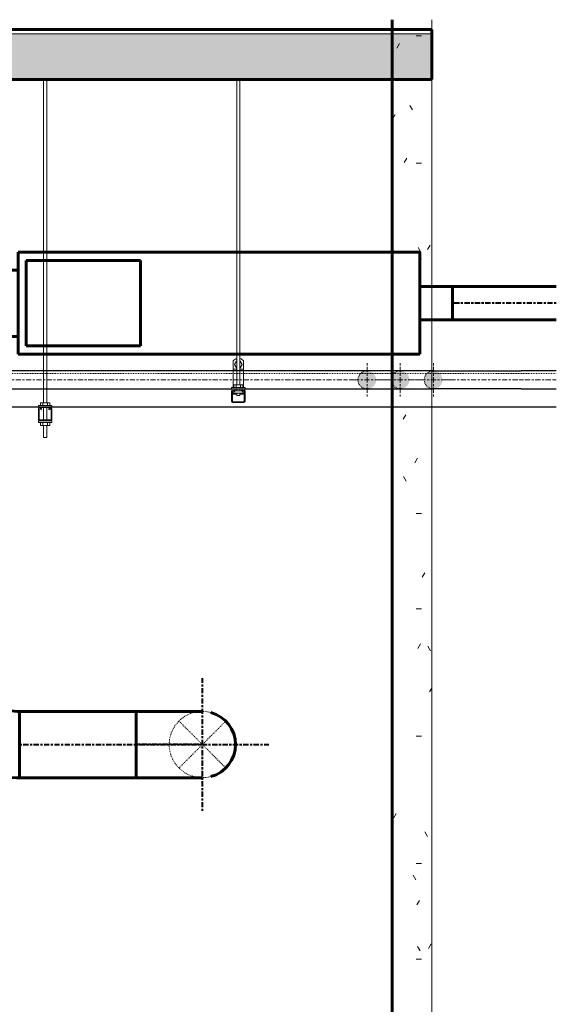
# Model space of a CAD drawing. Header units: inches. Extents: x -723 to 1689, y -292 to 603.
# Tile 16 of 40: x 99 to 164, y 108 to 227. Entities that reach past the tile are written whole.
import ezdxf

# ---------------------------------------------------------------- set-up
doc = ezdxf.new("R2010")
doc.units = ezdxf.units.IN
doc.header["$MEASUREMENT"] = 0
doc.linetypes.add('Center', pattern=[1.25, 0.25, -0.1875, 0.625, -0.1875])
doc.linetypes.add('Hidden 1_16_', pattern=[0.09375, 0.0625, -0.03125])
for name, color, linetype, lineweight in [('A-DETL', 90, 'Hidden 1_16_', 9), ('A-FLOR', 192, 'Continuous', 18), ('A-FLOR-MCUT', 51, 'Continuous', 18), ('A-FLOR-PATT', 8, 'Continuous', 70), ('A-GENM', 13, 'Continuous', 9), ('A-WALL', 113, 'Continuous', 18), ('A-WALL-PATT', 111, 'Continuous', 60), ('E-CABL-TRAY', 211, 'Continuous', 30), ('E-POWR-CNDT', 130, 'Continuous', 30), ('E-POWR-CNTR', 130, 'Center', 18), ('E-POWR-DROP', 130, 'Continuous', 18), ('M-EQPM', 50, 'Continuous', 60), ('M-HVAC-DUCT', 70, 'Continuous', 60), ('M-HVAC-DUCT-ANNO', 70, 'Hidden 1_16_', 40), ('M-HVAC-DUCT-CNTR', 70, 'Center', 40), ('S-BEAM', 12, 'Continuous', 9), ('S-COLS', 52, 'Continuous', 9), ('S-FSTN', 2, 'Continuous', 9)]:
    doc.layers.add(name, color=color, linetype=linetype, lineweight=lineweight)

# ---------------------------------------------------------------- blocks, each defined once
blk = doc.blocks.new('ST-VDC-01_ARCH_REF_v001_rvt_rvt-2-Retail 109 - Raceway Coordination')
at = {"layer": 'A-FLOR-PATT', "lineweight": 9}
h = blk.add_hatch(dxfattribs=at)
h.set_pattern_fill('FP_2', color=256, style=0, pattern_type=2)
h.set_pattern_definition([(50, (70.296, 444.113), (13.77135, -1.20496), [1.44, -15.84]), (355, (70.296, 444.113), (-2.6644, 14.44218), [1.152, -12.672]), (100.451, (71.443, 444.012), (11.10708, 13.23737), [1.224, -13.462]), (46.184, (70.296, 447.953), (20.4913, -3.17785), [2.16, -23.76]), (96.636, (72.003, 447.688), (17.9459, 18.70315), [1.836, -20.193]), (351.184, (70.296, 447.953), (17.9454, 18.7026), [1.728, -19.008]), (21, (72.216, 446.993), (11.46052, -7.73037), [1.44, -15.84]), (326, (72.216, 446.993), (4.67135, 13.92315), [1.152, -12.672]), (71.451, (73.171, 446.348), (16.13207, 6.19284), [1.224, -13.462]), (37.5, (70.296, 444.113), (0.233123, 6.39175), [0.6336, -11.885, 0.6336, -12.23, -12.72]), (37.5, (70.296, 444.113), (0.233123, 6.39175), [-25.382, 0.6336, -12.086]), (7.5, (70.296, 444.113), (5.05073, 7.57304), [0.6336, -6.701, 0.6336, -11.597, -4.848]), (7.5, (70.296, 444.113), (5.05073, 7.57304), [-19.565, 0.6336, -4.214]), (327.5, (66.014, 444.113), (10.24958, -0.43289), [0.6336, -4.166, 0.6336, -14.342, -19.872]), (327.5, (66.014, 444.113), (10.24958, -0.43289), [-19.776, 0.6336, -19.238]), (317.5, (64.094, 444.113), (11.19739, 1.92214), [0.6336, -5.606, 0.6336, -9.312, -14.112]), (317.5, (64.094, 444.113), (11.19739, 1.92214), [-16.186, 0.6336, -13.478])])
h.paths.add_polyline_path([(426.21, 220), (434.92, 220), (434.92, 225.5), (42.5, 225.5), (42.5, 220), (414.35, 220)])
at = {"layer": 'A-WALL-PATT', "lineweight": 9}
h = blk.add_hatch(dxfattribs=at)
h.set_pattern_fill('FP_3', color=256, style=0, pattern_type=2)
h.set_pattern_definition([(0, (70.296, 444.113), (15.36, 3.84), [0.6336, -10.886, 0.6336, -10.886, -61.44]), (0, (70.296, 444.113), (15.36, 3.84), [-23.04, 0.6336, -22.406, 0.6336, -10.886, -26.88]), (0, (70.296, 444.113), (15.36, 3.84), [-57.6, 0.6336, -7.046, 0.6336, -18.566]), (120, (76.056, 446.033), (-11.005538, 11.38215), [0.6336, -10.886, 0.6336, -10.886, -61.44]), (120, (76.056, 446.033), (-11.005538, 11.38215), [-23.04, 0.6336, -22.406, 0.6336, -10.886, -26.88]), (120, (76.056, 446.033), (-11.005538, 11.38215), [-57.6, 0.6336, -7.046, 0.6336, -18.566]), (240, (77.976, 453.713), (-4.354462, -15.22215), [0.6336, -10.886, 0.6336, -10.886, -61.44]), (240, (77.976, 453.713), (-4.354462, -15.22215), [-23.04, 0.6336, -22.406, 0.6336, -10.886, -26.88]), (240, (77.976, 453.713), (-4.354462, -15.22215), [-57.6, 0.6336, -7.046, 0.6336, -18.566])])
h.paths.add_polyline_path([(430.13, 67), (434.92, 67), (434.92, 180.5), (430.13, 180.5), (430.13, 116.93)])
h.paths.add_polyline_path([(431.3, 184.84), (434.92, 184.85), (434.92, 191), (433.47, 191), (433.47, 186.86), (430.13, 186.86), (430.13, 184.85), (431.25, 184.84)])
h.paths.add_polyline_path([(434.92, 195), (434.92, 227.2), (430.13, 227.2), (430.13, 199.14), (433.47, 199.14), (433.47, 195)])
at = {"layer": 'A-FLOR', "color": 133, "lineweight": 60}
for p, q in [((434.92, 226), (43.75, 226)), ((434.92, 220), (434.92, 226)), ((246.26, 220), (434.92, 220))]:
    blk.add_line(p, q, dxfattribs=at)
at = {"layer": 'A-FLOR-MCUT', "color": 9}
blk.add_line((434.92, 225.5), (43.12, 225.5), dxfattribs=at)
at = {"layer": 'A-WALL', "color": 133, "lineweight": 60}
blk.add_line((430.13, 227.2), (430.13, 67), dxfattribs=at)
at = {"layer": 'A-WALL', "color": 9}
blk.add_line((434.92, 67), (434.92, 227.2), dxfattribs=at)
blk = doc.blocks.new('HeatRecoveryUnit - Heat Recovery Unit _HRU_-1365172-Retail 109 - Raceway Coordination')
at = {"layer": 'M-EQPM', "color": 7}
for p, q in [((385.05, 199.14), (433.47, 199.14)), ((385.05, 186.86), (385.05, 199.14)), ((433.47, 199.14), (433.47, 186.86)), ((399.81, 198.16), (386.03, 198.16)), ((386.03, 198.16), (386.03, 187.84)), ((399.81, 187.84), (399.81, 198.16)), ((385.05, 197), (381.11, 197)), ((381.11, 197), (381.11, 193)), ((437.41, 195), (433.47, 195)), ((437.41, 193), (437.41, 195)), ((381.11, 193), (381.11, 189)), ((437.41, 191), (437.41, 193)), ((433.47, 191), (437.41, 191)), ((381.11, 189), (385.05, 189)), ((386.03, 187.84), (399.81, 187.84)), ((433.47, 186.86), (385.05, 186.86))]:
    blk.add_line(p, q, dxfattribs=at)
blk = doc.blocks.new('Round Elbow - 1_5 D-1397765-Retail 109 - Raceway Coordination')
at = {"layer": 'M-HVAC-DUCT', "color": 5}
for p, q in [((379.58, 146.1), (376.75, 143.27)), ((385.23, 139.76), (385.23, 143.76)), ((376.75, 143.27), (373.92, 140.44)), ((385.23, 135.76), (385.23, 139.76))]:
    blk.add_line(p, q, dxfattribs=at)
at = {"layer": 'M-HVAC-DUCT', "color": 5, "flags": 128}
for points in [[(385.23, 143.76), (384.91, 143.76), (384.59, 143.78), (384.28, 143.81), (383.96, 143.86), (383.64, 143.92), (383.33, 143.99), (383.02, 144.07), (382.72, 144.16), (382.42, 144.27), (382.12, 144.39), (381.83, 144.52), (381.54, 144.66), (381.26, 144.81), (380.98, 144.98), (380.72, 145.15), (380.46, 145.34), (380.2, 145.54), (379.96, 145.74), (379.72, 145.96), (379.58, 146.1)], [(373.92, 140.44), (374.38, 140), (374.86, 139.58), (375.36, 139.17), (375.87, 138.79), (376.39, 138.42), (376.93, 138.08), (377.49, 137.76), (378.05, 137.46), (378.63, 137.18), (379.22, 136.93), (379.82, 136.7), (380.42, 136.5), (381.04, 136.32), (381.66, 136.16), (382.28, 136.03), (382.92, 135.93), (383.55, 135.85), (384.19, 135.79), (384.83, 135.76), (385.23, 135.76)]]:
    blk.add_lwpolyline(points, dxfattribs=at)
blk = doc.blocks.new('Round Elbow - 1 D-1398855-Retail 109 - Raceway Coordination')
at = {"layer": 'M-HVAC-DUCT', "color": 5}
for p, q in [((399.26, 143.76), (399.26, 139.76)), ((399.26, 139.76), (399.26, 135.76))]:
    blk.add_line(p, q, dxfattribs=at)
at = {"layer": 'M-HVAC-DUCT', "color": 5, "flags": 128}
for points in [[(407.26, 143.76), (407.26, 143.76), (407.24, 143.76), (407.21, 143.76), (407.16, 143.76), (407.1, 143.76), (407.03, 143.76), (406.95, 143.76), (406.86, 143.76), (406.75, 143.76), (406.63, 143.76), (406.5, 143.76), (406.36, 143.76), (406.21, 143.76), (406.04, 143.76), (405.87, 143.76), (405.68, 143.76), (405.48, 143.76), (405.28, 143.76), (405.06, 143.76), (404.84, 143.76), (404.6, 143.76), (404.36, 143.76), (404.11, 143.76), (403.85, 143.76), (403.59, 143.76), (403.31, 143.76), (403.03, 143.76), (402.75, 143.76), (402.46, 143.76), (402.16, 143.76), (401.86, 143.76), (401.56, 143.76), (401.25, 143.76), (400.94, 143.76), (400.62, 143.76), (400.31, 143.76), (399.99, 143.76), (399.67, 143.76), (399.35, 143.76), (399.26, 143.76)], [(399.26, 135.76), (399.58, 135.76), (399.9, 135.76), (400.22, 135.76), (400.54, 135.76), (400.85, 135.76), (401.17, 135.76), (401.47, 135.76), (401.78, 135.76), (402.08, 135.76), (402.38, 135.76), (402.67, 135.76), (402.96, 135.76), (403.24, 135.76), (403.51, 135.76), (403.78, 135.76), (404.04, 135.76), (404.29, 135.76), (404.54, 135.76), (404.77, 135.76), (405, 135.76), (405.22, 135.76), (405.43, 135.76), (405.63, 135.76), (405.82, 135.76), (406, 135.76), (406.16, 135.76), (406.32, 135.76), (406.46, 135.76), (406.6, 135.76), (406.72, 135.76), (406.83, 135.76), (406.93, 135.76), (407.01, 135.76), (407.09, 135.76), (407.15, 135.76), (407.2, 135.76), (407.23, 135.76), (407.25, 135.76), (407.26, 135.76), (407.26, 135.76)]]:
    blk.add_lwpolyline(points, dxfattribs=at)
at = {"layer": 'M-HVAC-DUCT', "color": 5}
for start, end in [(0, 75), (285, 0)]:
    blk.add_arc((407.26, 139.76), 4, start, end, dxfattribs=at)
blk = doc.blocks.new('ST-VDC-01_HVAC_REF_v001_rvt_rvt-2-Retail 109 - Raceway Coordination')
at = {"layer": 'A-DETL', "color": 160}
for p, q in [((410.09, 142.59), (404.44, 136.93)), ((404.44, 142.59), (410.09, 136.93))]:
    blk.add_line(p, q, dxfattribs=at)
for start, end in [(70.1731, 180), (45.4305, 64.6365), (25.1731, 44.5695), (0.4305, 19.8269), (180, 289.8269), (340.1731, 359.5695), (315.4305, 334.8269), (295.3635, 314.5695)]:
    blk.add_arc((407.26, 139.76), 4, start, end, dxfattribs=at)
at = {"layer": 'M-HVAC-DUCT', "color": 3}
for p, q in [((449.94, 195), (437.41, 195)), ((437.41, 195), (437.41, 193)), ((437.41, 193), (437.41, 191)), ((437.41, 191), (449.94, 191))]:
    blk.add_line(p, q, dxfattribs=at)
at = {"layer": 'M-HVAC-DUCT', "color": 5}
for p, q in [((399.26, 143.76), (385.23, 143.76)), ((385.23, 143.76), (385.23, 139.76)), ((399.26, 139.76), (399.26, 143.76)), ((385.23, 139.76), (385.23, 135.76)), ((399.26, 135.76), (399.26, 139.76)), ((385.23, 135.76), (399.26, 135.76))]:
    blk.add_line(p, q, dxfattribs=at)
at = {"layer": 'M-HVAC-DUCT-ANNO', "color": 170}
for start, end in [(64.6646, 70.0288), (19.9712, 25.0288), (334.9712, 340.0288), (289.9712, 295.3354)]:
    blk.add_arc((407.26, 139.76), 4, start, end, dxfattribs=at)
at = {"layer": 'M-HVAC-DUCT-CNTR', "color": 90}
blk.add_line((449.94, 193), (437.41, 193), dxfattribs=at)
at = {"layer": 'M-HVAC-DUCT-CNTR', "color": 170}
for p, q in [((407.26, 131.76), (407.26, 147.76)), ((385.23, 139.76), (399.26, 139.76)), ((399.26, 139.76), (415.26, 139.76)), ((407.26, 139.76), (399.26, 139.76))]:
    blk.add_line(p, q, dxfattribs=at)
at = {"layer": 'M-EQPM', "color": 160, "linetype": 'Hidden 1_16_', "lineweight": 9}
blk.add_blockref('HeatRecoveryUnit - Heat Recovery Unit _HRU_-1365172-Retail 109 - Raceway Coordination', (0, 0), dxfattribs=at)
at = {"layer": 'M-HVAC-DUCT', "color": 160, "linetype": 'Hidden 1_16_', "lineweight": 9}
for name in ['Round Elbow - 1_5 D-1397765-Retail 109 - Raceway Coordination', 'Round Elbow - 1 D-1398855-Retail 109 - Raceway Coordination']:
    blk.add_blockref(name, (0, 0), dxfattribs=at)
blk = doc.blocks.new('P1100 - Pipe and Rigid Steel Conduit Clamp - P1117 - 2_-V11-Retail 109 - Raceway Coordination')
at = {"layer": 'A-GENM'}
for p, q in [((170.98, 186.04), (170.98, 185.05)), ((171.37, 186.02), (171.14, 185.62)), ((171.14, 185.62), (171.37, 185.22)), ((171.42, 186.02), (171.37, 186.02)), ((171.84, 186.02), (171.79, 186.02)), ((172.07, 185.62), (171.84, 186.02)), ((171.84, 185.22), (172.07, 185.62)), ((172.23, 185.05), (172.23, 186.04)), ((170.98, 185.05), (171.42, 185.05)), ((170.98, 185.05), (170.98, 183.87)), ((171.37, 185.22), (171.42, 185.22)), ((171.79, 185.22), (171.84, 185.22)), ((171.79, 185.05), (172.23, 185.05)), ((172.23, 183.87), (172.23, 185.05)), ((170.98, 182.84), (170.98, 183.87)), ((172.23, 183.87), (172.23, 182.84)), ((170.98, 182.01), (170.98, 182.16)), ((171.42, 182.01), (170.98, 182.01)), ((171.19, 182.62), (171.19, 182.41)), ((172.23, 182.01), (171.79, 182.01)), ((172.02, 182.41), (172.02, 182.62)), ((172.23, 182.16), (172.23, 182.01))]:
    blk.add_line(p, q, dxfattribs=at)
for start, end in [(103.6662, 141.3452), (38.6548, 76.3805)]:
    blk.add_arc((171.61, 185.54), 0.8, start, end, dxfattribs=at)
blk = doc.blocks.new('Vertical Rod - Rod-V12-Retail 109 - Raceway Coordination')
at = {"layer": 'S-COLS'}
for p, q in [((171.42, 220), (171.42, 183.17)), ((171.79, 183.17), (171.79, 220)), ((171.42, 182.62), (171.42, 182.41)), ((171.42, 182.16), (171.42, 181.88)), ((171.42, 181.88), (171.61, 181.88)), ((171.61, 181.88), (171.79, 181.88)), ((171.79, 182.4), (171.79, 182.62)), ((171.79, 181.88), (171.79, 182.16))]:
    blk.add_line(p, q, dxfattribs=at)
blk = doc.blocks.new('P1060 Series Square Washer - P1064 - Rod Dia 1_2_-V13-Retail 109 - Raceway Coordination')
at = {"layer": 'S-FSTN'}
for p, q in [((170.79, 182.84), (170.79, 182.62)), ((172.42, 182.84), (170.79, 182.84)), ((170.79, 182.62), (170.99, 182.62)), ((171.03, 182.62), (172.18, 182.62)), ((172.22, 182.62), (172.42, 182.62)), ((172.42, 182.62), (172.42, 182.84))]:
    blk.add_line(p, q, dxfattribs=at)
blk = doc.blocks.new('Hex_Nut - P1064 - Rod Dia 1_2_-V14-Retail 109 - Raceway Coordination')
at = {"layer": 'S-FSTN'}
for p, q in [((171.05, 183.17), (171.33, 183.17)), ((171.05, 183.17), (171.05, 182.84)), ((171.33, 183.17), (171.88, 183.17)), ((171.33, 182.84), (171.33, 183.17)), ((171.88, 183.17), (172.16, 183.17)), ((171.88, 182.84), (171.88, 183.17)), ((172.16, 182.84), (172.16, 183.17))]:
    blk.add_line(p, q, dxfattribs=at)
blk = doc.blocks.new('Channel Nut - P3010 - 1_2_-V15-Retail 109 - Raceway Coordination')
at = {"layer": 'S-BEAM'}
for p, q in [((170.91, 182.41), (170.91, 182.16)), ((171.06, 182.41), (170.91, 182.41)), ((170.91, 182.16), (171.06, 182.16)), ((171.06, 182.4), (171.06, 182.16)), ((171.06, 182.4), (171.06, 182.16)), ((171.06, 182.16), (172.15, 182.16)), ((172.04, 182.41), (171.17, 182.41)), ((172.3, 182.41), (172.15, 182.41)), ((172.15, 182.16), (172.15, 182.4)), ((172.15, 182.4), (172.15, 182.16)), ((172.15, 182.16), (172.3, 182.16)), ((172.3, 182.16), (172.3, 182.41))]:
    blk.add_line(p, q, dxfattribs=at)
at = {"layer": 'S-BEAM', "flags": 128}
for points in [[(171.07, 182.4), (171.07, 182.38), (171.08, 182.37)], [(171.1, 182.36), (171.09, 182.36), (171.08, 182.37), (171.07, 182.38), (171.07, 182.4)], [(171.17, 182.4), (171.16, 182.38), (171.16, 182.37), (171.15, 182.36), (171.14, 182.36), (171.12, 182.36)], [(171.14, 182.36), (171.15, 182.36), (171.16, 182.37)], [(172.09, 182.36), (172.08, 182.36), (172.06, 182.36), (172.06, 182.37), (172.05, 182.38), (172.04, 182.4)], [(172.06, 182.37), (172.06, 182.36), (172.08, 182.36)], [(172.15, 182.4), (172.14, 182.38), (172.13, 182.37), (172.12, 182.36), (172.11, 182.36)], [(172.13, 182.37), (172.14, 182.38), (172.15, 182.4)]]:
    blk.add_lwpolyline(points, dxfattribs=at)
blk = doc.blocks.new('Channel Nut - P3010 - 1_2_-1009259-Retail 109 - Raceway Coordination')
at = {"layer": 'S-BEAM', "flags": 128}
for points in [[(51.08, 182.37), (51.07, 182.38), (51.07, 182.4)], [(51.07, 182.4), (51.07, 182.38), (51.08, 182.37)], [(51.16, 182.37), (51.15, 182.36), (51.14, 182.36)], [(51.14, 182.36), (51.15, 182.36), (51.16, 182.37)], [(52.08, 182.36), (52.06, 182.36), (52.06, 182.37)], [(52.06, 182.37), (52.06, 182.36), (52.08, 182.36)], [(52.15, 182.4), (52.14, 182.38), (52.13, 182.37)], [(52.13, 182.37), (52.14, 182.38), (52.15, 182.4)]]:
    blk.add_lwpolyline(points, dxfattribs=at)
blk = doc.blocks.new('Channel - Beam Loading - P1000-V16-Retail 109 - Raceway Coordination')
at = {"layer": 'S-BEAM'}
for p, q in [((170.79, 182.43), (170.79, 181.14)), ((170.9, 181.14), (170.9, 182.39)), ((171.03, 182.62), (170.99, 182.62)), ((170.99, 182.48), (171.03, 182.48)), ((171.06, 182.45), (171.06, 182.41)), ((171.17, 182.41), (171.17, 182.49)), ((172.04, 182.49), (172.04, 182.41)), ((172.15, 182.41), (172.15, 182.45)), ((172.22, 182.62), (172.18, 182.62)), ((172.18, 182.48), (172.22, 182.48)), ((172.31, 182.39), (172.31, 181.14)), ((172.42, 181.14), (172.42, 182.43)), ((172.28, 181.11), (170.93, 181.11)), ((170.93, 181), (172.28, 181))]:
    blk.add_line(p, q, dxfattribs=at)
at = {"layer": 'S-BEAM', "flags": 128}
for points in [[(171.06, 182.41), (171.07, 182.39), (171.07, 182.38), (171.08, 182.37), (171.09, 182.36), (171.1, 182.36), (171.11, 182.35), (171.12, 182.35), (171.14, 182.36), (171.15, 182.36), (171.16, 182.37), (171.16, 182.38), (171.17, 182.39), (171.17, 182.41)], [(171.08, 182.37), (171.07, 182.38), (171.07, 182.39)], [(171.16, 182.37), (171.15, 182.36), (171.14, 182.36)], [(172.04, 182.41), (172.04, 182.39), (172.05, 182.38), (172.06, 182.37), (172.06, 182.36), (172.08, 182.36), (172.09, 182.35), (172.1, 182.35), (172.11, 182.36), (172.12, 182.36), (172.13, 182.37), (172.14, 182.38), (172.15, 182.39), (172.15, 182.41)], [(172.08, 182.36), (172.06, 182.36), (172.06, 182.37)], [(172.15, 182.39), (172.14, 182.38), (172.13, 182.37)]]:
    blk.add_lwpolyline(points, dxfattribs=at)
at = {"layer": 'S-BEAM'}
for centre, radius, start, end in [((170.99, 182.43), 0.199, 90.0002, 180), ((170.99, 182.39), 0.0938, 90.0002, 180), ((171.03, 182.49), 0.136, 0, 90), ((171.03, 182.45), 0.0313, 15, 90), ((171.03, 182.45), 0.0313, 0, 90), ((172.18, 182.49), 0.135, 90.0002, 180), ((172.18, 182.45), 0.0313, 90.0002, 165), ((172.18, 182.45), 0.0313, 90.0002, 180), ((172.22, 182.43), 0.198, 0, 90), ((172.22, 182.39), 0.0938, 0, 90), ((170.93, 181.14), 0.136, 180, 270), ((170.93, 181.14), 0.0313, 180, 270), ((170.93, 181.14), 0.0313, 210, 240), ((172.28, 181.14), 0.0313, 270.0002, 0), ((172.28, 181.14), 0.136, 270.0002, 0), ((172.28, 181.14), 0.0313, 300, 330)]:
    blk.add_arc(centre, radius, start, end, dxfattribs=at)
blk = doc.blocks.new('Vertical Rod - Rod-1204655-Retail 109 - Raceway Coordination')
at = {"layer": 'S-COLS'}
for p, q in [((328.12, 219.94), (328.12, 180.99)), ((328.5, 180.99), (328.5, 219.94)), ((328.12, 180.44), (328.12, 178.92)), ((328.5, 178.92), (328.5, 180.44)), ((328.12, 178.26), (328.12, 176.81)), ((328.5, 176.81), (328.5, 178.26)), ((328.12, 176.81), (328.31, 176.81)), ((328.31, 176.81), (328.5, 176.81))]:
    blk.add_line(p, q, dxfattribs=at)
blk = doc.blocks.new('P1060 Series Square Washer - P1064 - Rod Dia 1_2_-V17-Retail 109 - Raceway Coordination')
at = {"layer": 'S-FSTN'}
for p, q in [((327.5, 178.81), (327.5, 178.59)), ((327.64, 178.81), (327.5, 178.81)), ((327.5, 178.59), (329.12, 178.59)), ((329.12, 178.81), (328.99, 178.81)), ((329.12, 178.59), (329.12, 178.81))]:
    blk.add_line(p, q, dxfattribs=at)
blk = doc.blocks.new('Hex_Nut - P1064 - Rod Dia 1_2_-V18-Retail 109 - Raceway Coordination')
at = {"layer": 'S-FSTN'}
for p, q in [((327.76, 178.59), (327.76, 178.26)), ((328.04, 178.26), (327.76, 178.26)), ((328.04, 178.26), (328.04, 178.59)), ((328.58, 178.26), (328.04, 178.26)), ((328.58, 178.26), (328.58, 178.59)), ((328.86, 178.26), (328.58, 178.26)), ((328.86, 178.26), (328.86, 178.59))]:
    blk.add_line(p, q, dxfattribs=at)
blk = doc.blocks.new('GTP - Generic Pt-1005169-Retail 109 - Raceway Coordination')
at = {"layer": 'A-GENM'}
for p, q in [((327.81, 219.94), (327.81, 220)), ((328.81, 219.94), (327.81, 219.94)), ((328.81, 219.94), (328.81, 220))]:
    blk.add_line(p, q, dxfattribs=at)
blk = doc.blocks.new('Channel - Beam Loading T-Series - P1000T-1204555-Retail 109 - Raceway Coordination')
at = {"layer": 'S-BEAM'}
for p, q in [((327.5, 180.24), (327.5, 178.95)), ((327.6, 178.95), (327.6, 180.2)), ((327.74, 180.44), (327.7, 180.44)), ((327.7, 180.3), (327.74, 180.3)), ((327.77, 180.26), (327.77, 180.22)), ((327.88, 180.22), (327.88, 180.3)), ((328.75, 180.3), (328.75, 180.22)), ((328.85, 180.22), (328.85, 180.26)), ((328.93, 180.44), (328.88, 180.44)), ((328.88, 180.3), (328.93, 180.3)), ((329.02, 180.2), (329.02, 178.95)), ((329.12, 178.95), (329.12, 180.24)), ((328.99, 178.92), (327.64, 178.92)), ((327.64, 178.81), (328.99, 178.81))]:
    blk.add_line(p, q, dxfattribs=at)
at = {"layer": 'S-BEAM', "flags": 128}
for points in [[(327.77, 180.22), (327.77, 180.21), (327.78, 180.2), (327.78, 180.18), (327.79, 180.18), (327.8, 180.17), (327.82, 180.17), (327.83, 180.17), (327.84, 180.17), (327.85, 180.18), (327.86, 180.18), (327.87, 180.2), (327.87, 180.21), (327.88, 180.22)], [(327.8, 180.17), (327.79, 180.18), (327.78, 180.18), (327.78, 180.2), (327.77, 180.21)], [(327.87, 180.21), (327.87, 180.2), (327.86, 180.18), (327.85, 180.18), (327.84, 180.17), (327.83, 180.17)], [(328.75, 180.22), (328.75, 180.21), (328.75, 180.2), (328.76, 180.18), (328.77, 180.18), (328.78, 180.17), (328.79, 180.17), (328.81, 180.17), (328.82, 180.17), (328.83, 180.18), (328.84, 180.18), (328.85, 180.2), (328.85, 180.21), (328.85, 180.22)], [(328.79, 180.17), (328.78, 180.17), (328.77, 180.18), (328.76, 180.18), (328.75, 180.2), (328.75, 180.21)], [(328.85, 180.21), (328.85, 180.2), (328.84, 180.18), (328.83, 180.18), (328.82, 180.17)]]:
    blk.add_lwpolyline(points, dxfattribs=at)
at = {"layer": 'S-BEAM'}
for centre, radius, start, end in [((327.7, 180.24), 0.199, 90.0002, 180), ((327.7, 180.2), 0.0938, 90.0002, 180), ((327.74, 180.3), 0.136, 0, 90), ((327.74, 180.26), 0.0313, 15, 90), ((327.74, 180.26), 0.0313, 0, 90), ((328.88, 180.3), 0.135, 90.0002, 180), ((328.88, 180.26), 0.0313, 90.0002, 165), ((328.88, 180.26), 0.0313, 90.0002, 180), ((328.93, 180.24), 0.198, 0, 90), ((328.93, 180.2), 0.0938, 0, 90), ((327.64, 178.95), 0.136, 180, 270), ((327.64, 178.95), 0.0313, 180, 270), ((327.64, 178.95), 0.0313, 210, 240), ((328.99, 178.95), 0.0313, 270.0002, 0), ((328.99, 178.95), 0.136, 270.0002, 0), ((328.99, 178.95), 0.0313, 300, 330)]:
    blk.add_arc(centre, radius, start, end, dxfattribs=at)

msp = doc.modelspace()

# ---------------------------------------------------------------- hatches: boundary and pattern name
at = {"layer": 'E-POWR-DROP', "lineweight": 30}
for points in [[(141.166529, 182.6515), (141.450842, 182.68893), (141.740075, 182.817314), (141.943286, 182.973243), (142.117858, 183.20075), (142.227599, 183.465687), (142.265029, 183.75), (142.227599, 184.034313), (142.117858, 184.29925), (141.943286, 184.526757), (141.715779, 184.701329), (141.450842, 184.81107), (141.166529, 184.8485), (140.882216, 184.81107), (140.617279, 184.701329), (140.389772, 184.526757), (140.2152, 184.29925), (140.10546, 184.034313), (140.068029, 183.75), (140.10546, 183.465687), (140.257052, 183.146208), (140.389772, 182.973243), (140.617279, 182.798671), (140.882216, 182.68893)], [(145.166529, 182.6515), (145.450842, 182.68893), (145.715779, 182.798671), (145.943286, 182.973243), (146.117858, 183.20075), (146.227599, 183.465687), (146.265029, 183.75), (146.227599, 184.034313), (146.117858, 184.29925), (145.943286, 184.526757), (145.715779, 184.701329), (145.450842, 184.81107), (145.166529, 184.8485), (144.882216, 184.81107), (144.617279, 184.701329), (144.389772, 184.526757), (144.2152, 184.29925), (144.10546, 184.034313), (144.068029, 183.75), (144.10546, 183.465687), (144.2152, 183.20075), (144.389772, 182.973243), (144.617279, 182.798671), (144.882216, 182.68893)], [(149.166529, 182.6515), (149.450842, 182.68893), (149.715779, 182.798671), (149.943286, 182.973243), (150.117858, 183.20075), (150.227599, 183.465687), (150.265029, 183.75), (150.227599, 184.034313), (150.117858, 184.29925), (149.943286, 184.526757), (149.715779, 184.701329), (149.450842, 184.81107), (149.155193, 184.847008), (148.882216, 184.81107), (148.617279, 184.701329), (148.389772, 184.526757), (148.2152, 184.29925), (148.10546, 184.034313), (148.068029, 183.75), (148.10546, 183.465687), (148.2152, 183.20075), (148.389772, 182.973243), (148.617279, 182.798671), (148.882216, 182.68893), (149.155193, 182.652992)]]:
    msp.add_hatch(color=256, dxfattribs=at).paths.add_polyline_path(points)

# ---------------------------------------------------------------- linework, layer by layer
at = {"layer": 'A-DETL'}
for p, q in [((18.354029, 184.5), (163.985427, 184.5)), ((149.15467, 184.848436), (149.166529, 184.8485)), ((149.166529, 184.8485), (149.175007, 184.8485)), ((149.155193, 182.651727), (149.122601, 182.652379))]:
    msp.add_line(p, q, dxfattribs=at)
at = {"layer": 'A-DETL', "flags": 128}
for points in [[(140.068029, 183.75), (140.068908, 183.793928), (140.071542, 183.837786), (140.075929, 183.881504), (140.08206, 183.925011), (140.089926, 183.968238), (140.099514, 184.011116), (140.11081, 184.053577), (140.123794, 184.095551), (140.138446, 184.136973), (140.154744, 184.177776), (140.172659, 184.217895), (140.192165, 184.257264), (140.21323, 184.295823), (140.235819, 184.333508), (140.259898, 184.37026), (140.285427, 184.406019), (140.312366, 184.440729), (140.340671, 184.474334), (140.370297, 184.50678), (140.401197, 184.538016), (140.433321, 184.56799), (140.466619, 184.596657), (140.501036, 184.623968), (140.536517, 184.649882), (140.573007, 184.674356), (140.610446, 184.697351), (140.648775, 184.718831), (140.687932, 184.73876), (140.727855, 184.757108), (140.768479, 184.773845), (140.80974, 184.788944), (140.851572, 184.80238), (140.893908, 184.814134), (140.93668, 184.824184)], [(140.97982, 184.832517), (141.023259, 184.839117), (141.066926, 184.843975)], [(144.068029, 183.75), (144.068908, 183.793928), (144.071542, 183.837786), (144.075929, 183.881504), (144.08206, 183.925011), (144.089926, 183.968238), (144.099514, 184.011116), (144.11081, 184.053577), (144.123794, 184.095551), (144.138446, 184.136973), (144.154744, 184.177776), (144.172659, 184.217895), (144.192165, 184.257264), (144.21323, 184.295823), (144.235819, 184.333508), (144.259898, 184.37026), (144.285427, 184.406019), (144.312366, 184.440729), (144.340671, 184.474334), (144.370297, 184.50678), (144.401197, 184.538016), (144.433321, 184.56799), (144.466619, 184.596657), (144.501036, 184.623968), (144.536517, 184.649882), (144.573007, 184.674356), (144.610446, 184.697351), (144.648775, 184.718831), (144.687932, 184.73876), (144.727855, 184.757108), (144.768479, 184.773845), (144.80974, 184.788944), (144.851572, 184.80238), (144.893908, 184.814134), (144.93668, 184.824184)], [(144.97982, 184.832517), (145.023259, 184.839117), (145.066926, 184.843975)], [(148.068029, 183.75), (148.068908, 183.793928), (148.071542, 183.837786), (148.075929, 183.881504), (148.08206, 183.925011), (148.089926, 183.968238), (148.099514, 184.011116), (148.11081, 184.053577), (148.123794, 184.095551), (148.138446, 184.136973), (148.154744, 184.177776), (148.172659, 184.217895), (148.192165, 184.257264), (148.21323, 184.295823), (148.235819, 184.333508), (148.259898, 184.37026), (148.285427, 184.406019), (148.312366, 184.440729), (148.340671, 184.474334), (148.370297, 184.50678), (148.401197, 184.538016), (148.433321, 184.56799), (148.466619, 184.596657), (148.501036, 184.623968), (148.536517, 184.649882), (148.573007, 184.674356), (148.610446, 184.697351), (148.648775, 184.718831), (148.687932, 184.73876), (148.727855, 184.757108), (148.768479, 184.773845), (148.80974, 184.788944), (148.851572, 184.80238), (148.893908, 184.814134), (148.93668, 184.824184), (148.97982, 184.832517), (149.023259, 184.839117), (149.066926, 184.843975)], [(149.166529, 184.8485), (149.158051, 184.8485), (149.15531, 184.8485)], [(140.905413, 182.682985), (140.862952, 182.694281), (140.820978, 182.707265), (140.779556, 182.721917), (140.738753, 182.738214), (140.698635, 182.75613), (140.659265, 182.775636), (140.620706, 182.796701), (140.583021, 182.81929), (140.546269, 182.843369), (140.51051, 182.868898), (140.4758, 182.895836), (140.442195, 182.924141), (140.409749, 182.953768), (140.378513, 182.984668), (140.348539, 183.016792), (140.319872, 183.050089), (140.292561, 183.084507), (140.266647, 183.119988), (140.242173, 183.156478), (140.219178, 183.193917), (140.197698, 183.232246), (140.177769, 183.271403), (140.159421, 183.311326), (140.142684, 183.35195), (140.127585, 183.393211), (140.114149, 183.435043), (140.102396, 183.477379), (140.092345, 183.520151), (140.084013, 183.563291), (140.077412, 183.60673), (140.072554, 183.650397), (140.069446, 183.694224), (140.068093, 183.73814)], [(144.905413, 182.682985), (144.862952, 182.694281), (144.820978, 182.707265), (144.779556, 182.721917), (144.738753, 182.738214), (144.698635, 182.75613), (144.659265, 182.775636), (144.620706, 182.796701), (144.583021, 182.81929), (144.546269, 182.843369), (144.51051, 182.868898), (144.4758, 182.895836), (144.442195, 182.924141), (144.409749, 182.953768), (144.378513, 182.984668), (144.348539, 183.016792), (144.319872, 183.050089), (144.292561, 183.084507), (144.266647, 183.119988), (144.242173, 183.156478), (144.219178, 183.193917), (144.197698, 183.232246), (144.177769, 183.271403), (144.159421, 183.311326), (144.142684, 183.35195), (144.127585, 183.393211), (144.114149, 183.435043), (144.102396, 183.477379), (144.092345, 183.520151), (144.084013, 183.563291), (144.077412, 183.60673), (144.072554, 183.650397), (144.069446, 183.694224), (144.068093, 183.73814)], [(149.078743, 182.655013), (149.035025, 182.6594), (148.991518, 182.665531), (148.948291, 182.673397), (148.905413, 182.682985), (148.862952, 182.694281), (148.820978, 182.707265), (148.779556, 182.721917), (148.738753, 182.738214), (148.698635, 182.75613), (148.659265, 182.775636), (148.620706, 182.796701), (148.583021, 182.81929), (148.546269, 182.843369), (148.51051, 182.868898), (148.4758, 182.895836), (148.442195, 182.924141), (148.409749, 182.953768), (148.378513, 182.984668), (148.348539, 183.016792), (148.319872, 183.050089), (148.292561, 183.084507), (148.266647, 183.119988), (148.242173, 183.156478), (148.219178, 183.193917), (148.197698, 183.232246), (148.177769, 183.271403), (148.159421, 183.311326), (148.142684, 183.35195), (148.127585, 183.393211), (148.114149, 183.435043), (148.102396, 183.477379), (148.092345, 183.520151), (148.084013, 183.563291), (148.077412, 183.60673), (148.072554, 183.650397), (148.069446, 183.694224), (148.068093, 183.73814)], [(141.053953, 182.657501), (141.035025, 182.6594), (140.991518, 182.665531)], [(145.047608, 182.658137), (145.035025, 182.6594), (144.991518, 182.665531), (144.948291, 182.673397)], [(149.152858, 182.6515), (149.165911, 182.6515), (149.166529, 182.6515)], [(149.1802, 182.6515), (149.167147, 182.6515), (149.166529, 182.6515)]]:
    msp.add_lwpolyline(points, dxfattribs=at)
at = {"layer": 'E-CABL-TRAY'}
msp.add_line((18.354029, 180.5), (163.985427, 180.5), dxfattribs=at)
at = {"layer": 'E-POWR-CNDT'}
for p, q in [((134.567529, 184.8485), (-258.351917, 184.8485)), ((138.567529, 184.8485), (134.567529, 184.8485)), ((145.066926, 184.843975), (145.110753, 184.847083)), ((163.765529, 184.8485), (159.765529, 184.8485)), ((163.985427, 184.8485), (163.765529, 184.8485)), ((3.354029, 182.6515), (134.567529, 182.6515)), ((134.567529, 182.6515), (138.567529, 182.6515)), ((141.078743, 182.655013), (141.053994, 182.657497)), ((145.078743, 182.655013), (145.047648, 182.658133)), ((149.122601, 182.652379), (149.078743, 182.655013)), ((159.765529, 182.6515), (163.765529, 182.6515)), ((163.765529, 182.6515), (163.985427, 182.6515))]:
    msp.add_line(p, q, dxfattribs=at)
at = {"layer": 'E-POWR-CNDT', "flags": 128}
for points in [[(149.155193, 184.8485), (149.13263, 184.8485), (149.090308, 184.8485), (149.031151, 184.8485), (148.955255, 184.8485), (148.86274, 184.8485), (148.753756, 184.8485), (148.628475, 184.8485), (148.4871, 184.8485), (148.329855, 184.8485), (148.156992, 184.8485), (147.968788, 184.8485), (147.765545, 184.8485), (147.547586, 184.8485), (147.315261, 184.8485), (147.068942, 184.8485), (146.809022, 184.8485), (146.535918, 184.8485), (146.250066, 184.8485), (145.951924, 184.8485), (145.641968, 184.8485), (145.320694, 184.8485), (144.988617, 184.8485), (144.646267, 184.8485), (144.294193, 184.8485), (143.932958, 184.8485), (143.563138, 184.8485), (143.185327, 184.8485), (142.800129, 184.8485), (142.408159, 184.8485), (142.010045, 184.8485), (141.606424, 184.8485), (141.197941, 184.8485), (140.78525, 184.8485), (140.369011, 184.8485), (139.94989, 184.8485), (139.528558, 184.8485), (139.105688, 184.8485), (138.681957, 184.8485), (138.567529, 184.8485)], [(141.158051, 184.8485), (141.13263, 184.8485), (141.090308, 184.8485), (141.031151, 184.8485)], [(141.200428, 184.8485), (141.24275, 184.8485), (141.301907, 184.8485)], [(145.158051, 184.8485), (145.13263, 184.8485), (145.090308, 184.8485), (145.031151, 184.8485), (144.955255, 184.8485)], [(145.175007, 184.8485), (145.200428, 184.8485), (145.24275, 184.8485), (145.301907, 184.8485)], [(149.066926, 184.843975), (149.110753, 184.847083), (149.15467, 184.848436)], [(149.175007, 184.8485), (149.200428, 184.8485), (149.24275, 184.8485), (149.301907, 184.8485), (149.377803, 184.8485), (149.470318, 184.8485), (149.579303, 184.8485), (149.704583, 184.8485), (149.845959, 184.8485), (150.003204, 184.8485), (150.176066, 184.8485), (150.36427, 184.8485), (150.567514, 184.8485), (150.785472, 184.8485), (151.017797, 184.8485), (151.264116, 184.8485), (151.524036, 184.8485), (151.79714, 184.8485), (152.082992, 184.8485), (152.381135, 184.8485), (152.691091, 184.8485), (153.012364, 184.8485), (153.344441, 184.8485), (153.686791, 184.8485), (154.038865, 184.8485), (154.400101, 184.8485), (154.76992, 184.8485), (155.147731, 184.8485), (155.532929, 184.8485), (155.924899, 184.8485), (156.323013, 184.8485), (156.726635, 184.8485), (157.135118, 184.8485), (157.547809, 184.8485), (157.964047, 184.8485), (158.383168, 184.8485), (158.804501, 184.8485), (159.22737, 184.8485), (159.651101, 184.8485), (159.765529, 184.8485)], [(138.567529, 182.6515), (138.991376, 182.6515), (139.414545, 182.6515), (139.836359, 182.6515), (140.256143, 182.6515), (140.673225, 182.6515), (141.086939, 182.6515), (141.496623, 182.6515), (141.90162, 182.6515), (142.301284, 182.6515), (142.694974, 182.6515), (143.082062, 182.6515), (143.461927, 182.6515), (143.833962, 182.6515), (144.197572, 182.6515), (144.552175, 182.6515), (144.897204, 182.6515), (145.232106, 182.6515), (145.556347, 182.6515), (145.869408, 182.6515), (146.170786, 182.6515), (146.460002, 182.6515), (146.736591, 182.6515), (147.000111, 182.6515), (147.250141, 182.6515), (147.48628, 182.6515), (147.708152, 182.6515), (147.9154, 182.6515), (148.107694, 182.6515), (148.284725, 182.6515), (148.446211, 182.6515), (148.591894, 182.6515), (148.721539, 182.6515), (148.83494, 182.6515), (148.931916, 182.6515), (149.012311, 182.6515), (149.075996, 182.6515), (149.12287, 182.6515), (149.152858, 182.6515)], [(141.012311, 182.6515), (141.075996, 182.6515), (141.12287, 182.6515), (141.152858, 182.6515)], [(141.320747, 182.6515), (141.257062, 182.6515), (141.210188, 182.6515)], [(144.931916, 182.6515), (145.012311, 182.6515), (145.075996, 182.6515), (145.12287, 182.6515), (145.152858, 182.6515)], [(145.320747, 182.6515), (145.257062, 182.6515), (145.210188, 182.6515)], [(159.765529, 182.6515), (159.341682, 182.6515), (158.918513, 182.6515), (158.496699, 182.6515), (158.076915, 182.6515), (157.659833, 182.6515), (157.246119, 182.6515), (156.836436, 182.6515), (156.431438, 182.6515), (156.031775, 182.6515), (155.638084, 182.6515), (155.250997, 182.6515), (154.871132, 182.6515), (154.499097, 182.6515), (154.135487, 182.6515), (153.780884, 182.6515), (153.435855, 182.6515), (153.100952, 182.6515), (152.776711, 182.6515), (152.463651, 182.6515), (152.162272, 182.6515), (151.873057, 182.6515), (151.596468, 182.6515), (151.332948, 182.6515), (151.082918, 182.6515), (150.846778, 182.6515), (150.624907, 182.6515), (150.417658, 182.6515), (150.225365, 182.6515), (150.048333, 182.6515), (149.886847, 182.6515), (149.741165, 182.6515), (149.611519, 182.6515), (149.498118, 182.6515), (149.401142, 182.6515), (149.320747, 182.6515), (149.257062, 182.6515), (149.210188, 182.6515), (149.1802, 182.6515)]]:
    msp.add_lwpolyline(points, dxfattribs=at)
at = {"layer": 'E-POWR-CNTR'}
for p, q in [((141.166529, 181.75), (141.166529, 185.75)), ((145.166529, 181.75), (145.166529, 185.75)), ((149.166529, 181.75), (149.166529, 185.75)), ((3.354029, 183.75), (134.567529, 183.75)), ((134.567529, 183.75), (138.567529, 183.75)), ((140.075562, 183.75), (138.567529, 183.75)), ((139.166529, 183.75), (143.166529, 183.75)), ((144.102898, 183.75), (142.286641, 183.75)), ((143.166529, 183.75), (147.166529, 183.75)), ((148.076601, 183.75), (146.308446, 183.75)), ((147.166529, 183.75), (151.166529, 183.75)), ((159.765529, 183.75), (150.256457, 183.75)), ((163.765529, 183.75), (159.765529, 183.75)), ((163.765529, 183.75), (163.985427, 183.75))]:
    msp.add_line(p, q, dxfattribs=at)

# ---------------------------------------------------------------- block references
at = {"lineweight": 9}
for name in ['ST-VDC-01_ARCH_REF_v001_rvt_rvt-2-Retail 109 - Raceway Coordination', 'ST-VDC-01_HVAC_REF_v001_rvt_rvt-2-Retail 109 - Raceway Coordination']:
    msp.add_blockref(name, (-285.957498, 0), dxfattribs=at)
at = {"layer": 'A-GENM'}
for name, p in [('GTP - Generic Pt-1005169-Retail 109 - Raceway Coordination', (-225.957498, 0)), ('P1100 - Pipe and Rigid Steel Conduit Clamp - P1117 - 2_-V11-Retail 109 - Raceway Coordination', (-45.957498, 0))]:
    msp.add_blockref(name, p, dxfattribs=at)
at = {"layer": 'S-BEAM'}
for name, p in [('Channel - Beam Loading - P1000-V16-Retail 109 - Raceway Coordination', (-45.957498, 0)), ('Channel Nut - P3010 - 1_2_-V15-Retail 109 - Raceway Coordination', (-45.957498, 0)), ('Channel - Beam Loading T-Series - P1000T-1204555-Retail 109 - Raceway Coordination', (-225.957498, 0))]:
    msp.add_blockref(name, p, dxfattribs=at)
at = {"layer": 'S-BEAM', "extrusion": (0, 0, -1)}
msp.add_blockref('Channel Nut - P3010 - 1_2_-1009259-Retail 109 - Raceway Coordination', (-177.253664, 0), dxfattribs=at)
at = {"layer": 'S-COLS'}
for name, p in [('Vertical Rod - Rod-1204655-Retail 109 - Raceway Coordination', (-225.957498, 0)), ('Vertical Rod - Rod-V12-Retail 109 - Raceway Coordination', (-45.957498, 0))]:
    msp.add_blockref(name, p, dxfattribs=at)
at = {"layer": 'S-FSTN'}
for name, p in [('Hex_Nut - P1064 - Rod Dia 1_2_-V14-Retail 109 - Raceway Coordination', (-45.957498, 0)), ('P1060 Series Square Washer - P1064 - Rod Dia 1_2_-V13-Retail 109 - Raceway Coordination', (-45.957498, 0)), ('P1060 Series Square Washer - P1064 - Rod Dia 1_2_-V13-Retail 109 - Raceway Coordination', (-69.251552, -2.1875)), ('Hex_Nut - P1064 - Rod Dia 1_2_-V14-Retail 109 - Raceway Coordination', (-69.251552, -2.1875)), ('P1060 Series Square Washer - P1064 - Rod Dia 1_2_-V17-Retail 109 - Raceway Coordination', (-225.957498, 0)), ('Hex_Nut - P1064 - Rod Dia 1_2_-V18-Retail 109 - Raceway Coordination', (-225.957498, 0))]:
    msp.add_blockref(name, p, dxfattribs=at)

doc.saveas('drawing.dxf')
